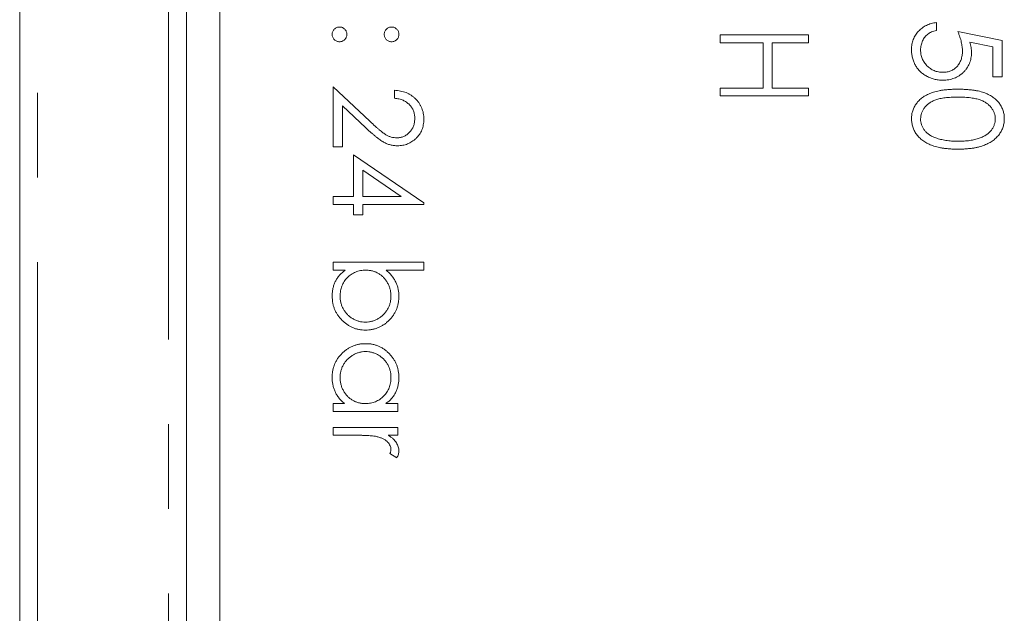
# Model space of a CAD drawing. Header units: millimetres. Extents: x -17 to 394, y -269 to 387.
# Tile 18 of 28: x 43 to 58, y 192 to 201. Entities that reach past the tile are written whole.
import ezdxf

# ---------------------------------------------------------------- set-up
doc = ezdxf.new("R2010")
doc.units = ezdxf.units.MM
doc.linetypes.add('PHANTOM', pattern=[12.7, 6.35, -1.27, 1.27, -1.27, 1.27, -1.27])

msp = doc.modelspace()

# ---------------------------------------------------------------- linework, layer by layer
at = {"color": 7, "linetype": 'Continuous', "lineweight": 15}
for p, q in [((42.992, 181.55), (42.992, 222.999)), ((45.492, 155.999), (45.492, 221.999)), ((45.992, 214.979), (45.992, 158.979)), ((56.731, 201.193), (56.731, 201.074)), ((53.492, 201.007), (54.815, 201.007)), ((53.492, 200.888), (53.492, 201.007)), ((54.815, 201.007), (54.815, 200.888)), ((57.054, 201.057), (57.715, 200.922)), ((54.137, 200.888), (53.492, 200.888)), ((54.137, 200.209), (54.137, 200.888)), ((54.272, 200.888), (54.272, 200.209)), ((54.815, 200.888), (54.272, 200.888)), ((57.579, 200.829), (57.231, 200.9)), ((57.715, 200.922), (57.715, 200.379)), ((57.579, 200.379), (57.579, 200.829)), ((57.715, 200.379), (57.579, 200.379)), ((47.692, 200.226), (48.24, 199.713)), ((47.692, 199.327), (47.692, 200.226)), ((48.608, 200.057), (48.608, 200.176)), ((53.492, 200.209), (54.137, 200.209)), ((53.492, 200.091), (53.492, 200.209)), ((54.272, 200.209), (54.815, 200.209)), ((54.815, 200.209), (54.815, 200.091)), ((54.815, 200.091), (53.492, 200.091)), ((47.828, 199.943), (47.828, 199.327)), ((48.181, 199.612), (47.828, 199.943)), ((47.828, 199.327), (47.692, 199.327)), ((47.997, 199.209), (49.049, 198.487)), ((47.997, 198.581), (47.997, 199.209)), ((48.133, 198.976), (48.133, 198.581)), ((48.708, 198.581), (48.133, 198.976)), ((47.692, 198.581), (47.997, 198.581)), ((47.692, 198.462), (47.692, 198.581)), ((48.133, 198.581), (48.708, 198.581)), ((49.049, 198.487), (49.049, 198.462)), ((47.997, 198.462), (47.692, 198.462)), ((47.997, 198.31), (47.997, 198.462)), ((48.133, 198.462), (48.133, 198.31)), ((49.049, 198.462), (48.133, 198.462)), ((48.133, 198.31), (47.997, 198.31)), ((47.692, 197.598), (49.049, 197.598)), ((47.692, 197.479), (47.692, 197.598)), ((49.049, 197.598), (49.049, 197.479)), ((47.871, 197.479), (47.692, 197.479)), ((49.049, 197.479), (48.483, 197.479)), ((47.692, 195.477), (47.859, 195.477)), ((47.692, 195.359), (47.692, 195.477)), ((48.48, 195.477), (48.659, 195.477)), ((48.659, 195.477), (48.659, 195.359)), ((48.659, 195.359), (47.692, 195.359)), ((47.692, 195.121), (48.659, 195.121)), ((47.692, 195.003), (47.692, 195.121)), ((48.659, 195.121), (48.659, 195.003)), ((48.017, 195.003), (47.692, 195.003)), ((48.659, 195.003), (48.517, 195.003)), ((48.643, 194.663), (48.54, 194.729))]:
    msp.add_line(p, q, dxfattribs=at)
at = {"color": 8, "linetype": 'PHANTOM', "lineweight": 0}
for p, q in [((43.26, 222.999), (43.26, 181.55)), ((45.224, 145.639), (45.224, 221.999))]:
    msp.add_line(p, q, dxfattribs=at)
at = {"color": 7, "linetype": 'Continuous', "lineweight": 15}
for points, knots in [([(56.358, 200.79), (56.358, 200.803), (56.359, 200.829), (56.364, 200.867), (56.372, 200.903), (56.384, 200.938), (56.398, 200.971), (56.416, 201.003), (56.437, 201.033), (56.462, 201.062), (56.489, 201.088), (56.518, 201.111), (56.549, 201.132), (56.581, 201.15), (56.616, 201.165), (56.653, 201.177), (56.691, 201.187), (56.718, 201.191), (56.731, 201.193)], [0, 0, 0, 0, 0.065421, 0.128708, 0.190236, 0.250724, 0.310637, 0.370766, 0.431615, 0.493523, 0.555883, 0.617342, 0.678668, 0.740711, 0.802985, 0.866803, 0.932347, 1, 1, 1, 1]), ([(47.675, 201.015), (47.676, 201.022), (47.676, 201.037), (47.683, 201.058), (47.693, 201.077), (47.707, 201.094), (47.724, 201.107), (47.743, 201.118), (47.764, 201.124), (47.778, 201.125), (47.785, 201.125)], [0, 0, 0, 0, 0.1277566, 0.2494144, 0.3727965, 0.5001113, 0.6286099, 0.7506434, 0.8737684, 1, 1, 1, 1]), ([(47.785, 200.905), (47.778, 200.905), (47.764, 200.906), (47.743, 200.912), (47.724, 200.923), (47.707, 200.937), (47.693, 200.953), (47.683, 200.972), (47.676, 200.993), (47.676, 201.008), (47.675, 201.015)], [0, 0, 0, 0, 0.126178, 0.248821, 0.37154, 0.499984, 0.627244, 0.749226, 0.872298, 1, 1, 1, 1]), ([(47.785, 201.125), (47.793, 201.125), (47.807, 201.124), (47.828, 201.118), (47.847, 201.107), (47.864, 201.093), (47.878, 201.077), (47.888, 201.058), (47.894, 201.037), (47.895, 201.022), (47.896, 201.015)], [0, 0, 0, 0, 0.129097, 0.252046, 0.373905, 0.5010378, 0.6281707, 0.7513765, 0.872426, 1, 1, 1, 1]), ([(47.896, 201.015), (47.895, 201.008), (47.894, 200.993), (47.888, 200.972), (47.878, 200.953), (47.864, 200.937), (47.847, 200.923), (47.828, 200.912), (47.807, 200.906), (47.793, 200.905), (47.785, 200.905)], [0, 0, 0, 0, 0.127519, 0.249986, 0.371792, 0.49887, 0.625948, 0.748492, 0.870959, 1, 1, 1, 1]), ([(48.455, 201.015), (48.456, 201.022), (48.457, 201.037), (48.463, 201.058), (48.473, 201.077), (48.487, 201.093), (48.504, 201.107), (48.523, 201.118), (48.543, 201.124), (48.558, 201.125), (48.566, 201.125)], [0, 0, 0, 0, 0.127574, 0.2486235, 0.3718293, 0.4989622, 0.626095, 0.747954, 0.870903, 1, 1, 1, 1]), ([(48.566, 200.905), (48.558, 200.905), (48.544, 200.906), (48.523, 200.912), (48.504, 200.923), (48.487, 200.937), (48.473, 200.953), (48.462, 200.972), (48.457, 200.993), (48.456, 201.008), (48.455, 201.015)], [0, 0, 0, 0, 0.129041, 0.251508, 0.374052, 0.50113, 0.628208, 0.750014, 0.872481, 1, 1, 1, 1]), ([(48.566, 201.125), (48.573, 201.125), (48.587, 201.124), (48.608, 201.118), (48.627, 201.107), (48.644, 201.093), (48.658, 201.077), (48.668, 201.058), (48.675, 201.037), (48.675, 201.022), (48.676, 201.015)], [0, 0, 0, 0, 0.126257, 0.2494068, 0.3714648, 0.4988052, 0.6271285, 0.7505355, 0.8722177, 1, 1, 1, 1]), ([(48.676, 201.015), (48.675, 201.008), (48.674, 200.993), (48.669, 200.972), (48.658, 200.953), (48.644, 200.937), (48.627, 200.923), (48.609, 200.912), (48.588, 200.906), (48.573, 200.905), (48.566, 200.905)], [0, 0, 0, 0, 0.127519, 0.249986, 0.371792, 0.49887, 0.625948, 0.748492, 0.870959, 1, 1, 1, 1]), ([(56.731, 201.074), (56.719, 201.071), (56.694, 201.066), (56.66, 201.054), (56.63, 201.038), (56.603, 201.021), (56.579, 200.999), (56.558, 200.975), (56.539, 200.947), (56.524, 200.917), (56.51, 200.885), (56.501, 200.851), (56.495, 200.817), (56.494, 200.794), (56.494, 200.783)], [0, 0, 0, 0, 0.094687, 0.181994, 0.264377, 0.34218, 0.418618, 0.496509, 0.577369, 0.661511, 0.746733, 0.831258, 0.915206, 1, 1, 1, 1]), ([(57.121, 200.766), (57.121, 200.776), (57.121, 200.797), (57.117, 200.83), (57.112, 200.864), (57.105, 200.9), (57.095, 200.937), (57.083, 200.976), (57.069, 201.016), (57.059, 201.043), (57.054, 201.057)], [0, 0, 0, 0, 0.102203, 0.211023, 0.3251, 0.446502, 0.573788, 0.708901, 0.850358, 1, 1, 1, 1]), ([(57.231, 200.9), (57.235, 200.886), (57.243, 200.859), (57.251, 200.819), (57.256, 200.781), (57.257, 200.756), (57.257, 200.744)], [0, 0, 0, 0, 0.275068, 0.532901, 0.773973, 1, 1, 1, 1]), ([(56.824, 200.328), (56.814, 200.328), (56.792, 200.329), (56.76, 200.331), (56.729, 200.336), (56.699, 200.343), (56.669, 200.351), (56.64, 200.362), (56.612, 200.374), (56.584, 200.388), (56.557, 200.404), (56.533, 200.421), (56.509, 200.439), (56.487, 200.459), (56.467, 200.48), (56.449, 200.503), (56.431, 200.527), (56.416, 200.552), (56.402, 200.578), (56.391, 200.605), (56.381, 200.633), (56.372, 200.663), (56.366, 200.693), (56.362, 200.724), (56.358, 200.757), (56.358, 200.778), (56.358, 200.79)], [0, 0, 0, 0, 0.0440145, 0.0874341, 0.1301184, 0.1725537, 0.2145548, 0.2562981, 0.2984382, 0.340849, 0.3827152, 0.423924, 0.4642462, 0.5040737, 0.5438619, 0.5835667, 0.6230943, 0.6632291, 0.7035513, 0.7439379, 0.7845413, 0.8257501, 0.8677574, 0.9107452, 0.9549144, 1, 1, 1, 1]), ([(56.494, 200.783), (56.494, 200.771), (56.495, 200.749), (56.499, 200.716), (56.507, 200.685), (56.518, 200.654), (56.531, 200.625), (56.548, 200.597), (56.567, 200.571), (56.589, 200.545), (56.614, 200.522), (56.64, 200.502), (56.668, 200.485), (56.697, 200.471), (56.728, 200.46), (56.761, 200.452), (56.794, 200.448), (56.818, 200.447), (56.829, 200.447)], [0, 0, 0, 0, 0.064207, 0.126425, 0.18768, 0.248216, 0.308305, 0.369661, 0.431699, 0.495947, 0.559758, 0.622295, 0.683911, 0.745092, 0.80674, 0.869087, 0.93329, 1, 1, 1, 1]), ([(57.257, 200.744), (57.257, 200.73), (57.256, 200.701), (57.25, 200.658), (57.241, 200.618), (57.227, 200.579), (57.21, 200.542), (57.189, 200.508), (57.164, 200.476), (57.136, 200.445), (57.105, 200.418), (57.071, 200.394), (57.035, 200.373), (56.997, 200.357), (56.957, 200.344), (56.915, 200.335), (56.87, 200.329), (56.84, 200.328), (56.824, 200.328)], [0, 0, 0, 0, 0.065808, 0.129394, 0.190894, 0.251281, 0.310815, 0.370371, 0.430768, 0.492881, 0.555104, 0.616067, 0.677256, 0.73826, 0.800762, 0.864778, 0.931045, 1, 1, 1, 1]), ([(56.829, 200.447), (56.84, 200.447), (56.861, 200.448), (56.891, 200.452), (56.92, 200.459), (56.947, 200.468), (56.973, 200.48), (56.997, 200.495), (57.02, 200.513), (57.041, 200.534), (57.06, 200.556), (57.076, 200.581), (57.09, 200.607), (57.102, 200.635), (57.11, 200.666), (57.117, 200.697), (57.121, 200.731), (57.121, 200.754), (57.121, 200.766)], [0, 0, 0, 0, 0.065351, 0.127916, 0.18836, 0.247216, 0.30563, 0.36377, 0.422661, 0.482687, 0.5433, 0.604118, 0.664965, 0.727413, 0.791468, 0.858055, 0.927037, 1, 1, 1, 1]), ([(48.608, 200.176), (48.624, 200.175), (48.655, 200.173), (48.7, 200.166), (48.743, 200.156), (48.784, 200.142), (48.822, 200.124), (48.859, 200.102), (48.893, 200.077), (48.925, 200.048), (48.954, 200.017), (48.98, 199.983), (49.001, 199.947), (49.019, 199.91), (49.032, 199.871), (49.042, 199.831), (49.048, 199.788), (49.049, 199.759), (49.049, 199.744)], [0, 0, 0, 0, 0.068791, 0.135103, 0.198979, 0.261904, 0.323495, 0.385195, 0.446969, 0.509765, 0.572251, 0.633405, 0.693251, 0.752583, 0.812579, 0.873275, 0.93555, 1, 1, 1, 1]), ([(56.358, 199.75), (56.358, 199.761), (56.359, 199.781), (56.362, 199.812), (56.368, 199.841), (56.376, 199.87), (56.386, 199.898), (56.399, 199.926), (56.414, 199.952), (56.431, 199.978), (56.45, 200.003), (56.472, 200.026), (56.496, 200.048), (56.522, 200.068), (56.55, 200.087), (56.581, 200.105), (56.614, 200.121), (56.649, 200.136), (56.687, 200.15), (56.729, 200.161), (56.774, 200.171), (56.823, 200.179), (56.875, 200.185), (56.931, 200.189), (56.991, 200.192), (57.032, 200.192), (57.053, 200.192)], [0, 0, 0, 0, 0.033787, 0.066622, 0.099285, 0.131361, 0.163585, 0.196104, 0.228902, 0.262158, 0.295991, 0.330218, 0.36506, 0.400951, 0.43762, 0.475708, 0.515381, 0.556414, 0.599765, 0.646424, 0.696431, 0.749782, 0.806573, 0.867436, 0.931887, 1, 1, 1, 1]), ([(57.053, 200.192), (57.074, 200.192), (57.115, 200.192), (57.175, 200.189), (57.232, 200.185), (57.284, 200.179), (57.333, 200.171), (57.378, 200.162), (57.42, 200.15), (57.458, 200.137), (57.493, 200.122), (57.525, 200.106), (57.556, 200.088), (57.584, 200.07), (57.61, 200.049), (57.634, 200.027), (57.656, 200.004), (57.675, 199.979), (57.692, 199.953), (57.708, 199.926), (57.72, 199.899), (57.731, 199.87), (57.739, 199.841), (57.745, 199.812), (57.748, 199.781), (57.749, 199.761), (57.749, 199.75)], [0, 0, 0, 0, 0.068595, 0.133246, 0.194313, 0.251279, 0.304513, 0.354235, 0.400481, 0.443411, 0.484015, 0.523252, 0.561042, 0.5979, 0.633518, 0.668314, 0.702496, 0.736685, 0.770293, 0.803437, 0.835913, 0.86846, 0.900847, 0.933467, 0.966258, 1, 1, 1, 1]), ([(48.913, 199.75), (48.913, 199.761), (48.912, 199.781), (48.909, 199.811), (48.902, 199.839), (48.894, 199.866), (48.882, 199.892), (48.869, 199.917), (48.852, 199.94), (48.833, 199.961), (48.812, 199.981), (48.789, 199.999), (48.764, 200.014), (48.737, 200.028), (48.707, 200.039), (48.676, 200.047), (48.643, 200.053), (48.62, 200.056), (48.608, 200.057)], [0, 0, 0, 0, 0.064439, 0.126547, 0.186887, 0.245878, 0.304041, 0.362191, 0.420976, 0.48066, 0.5406, 0.600689, 0.661936, 0.724443, 0.789038, 0.856314, 0.926352, 1, 1, 1, 1]), ([(57.054, 200.074), (57.036, 200.074), (57.002, 200.074), (56.952, 200.071), (56.905, 200.068), (56.862, 200.064), (56.822, 200.058), (56.786, 200.052), (56.753, 200.043), (56.722, 200.034), (56.695, 200.023), (56.669, 200.011), (56.645, 199.998), (56.623, 199.983), (56.603, 199.968), (56.584, 199.951), (56.567, 199.933), (56.547, 199.908), (56.526, 199.875), (56.508, 199.833), (56.496, 199.79), (56.495, 199.761), (56.494, 199.746)], [0, 0, 0, 0, 0.072951, 0.141584, 0.205926, 0.265301, 0.320597, 0.371817, 0.41879, 0.461699, 0.502134, 0.540804, 0.578181, 0.614297, 0.649678, 0.684299, 0.718359, 0.752081, 0.817652, 0.879722, 0.939966, 1, 1, 1, 1]), ([(57.613, 199.746), (57.612, 199.761), (57.611, 199.79), (57.6, 199.833), (57.581, 199.875), (57.56, 199.908), (57.541, 199.933), (57.523, 199.951), (57.505, 199.968), (57.484, 199.983), (57.462, 199.997), (57.438, 200.011), (57.413, 200.022), (57.385, 200.033), (57.355, 200.043), (57.322, 200.051), (57.285, 200.058), (57.245, 200.064), (57.202, 200.068), (57.156, 200.071), (57.106, 200.074), (57.071, 200.074), (57.054, 200.074)], [0, 0, 0, 0, 0.060387, 0.120883, 0.182755, 0.247811, 0.281299, 0.315088, 0.349702, 0.384857, 0.420966, 0.458511, 0.497175, 0.537602, 0.580503, 0.627468, 0.678388, 0.733983, 0.793747, 0.857714, 0.926698, 1, 1, 1, 1]), ([(48.24, 199.713), (48.253, 199.701), (48.278, 199.677), (48.314, 199.643), (48.348, 199.612), (48.379, 199.585), (48.408, 199.562), (48.434, 199.541), (48.458, 199.524), (48.485, 199.506), (48.519, 199.489), (48.56, 199.474), (48.602, 199.465), (48.631, 199.464), (48.645, 199.463)], [0, 0, 0, 0, 0.110803, 0.212829, 0.306101, 0.390647, 0.466924, 0.534481, 0.593587, 0.644557, 0.7362, 0.825024, 0.911986, 1, 1, 1, 1]), ([(48.645, 199.463), (48.654, 199.463), (48.672, 199.464), (48.698, 199.468), (48.723, 199.474), (48.747, 199.483), (48.771, 199.495), (48.793, 199.51), (48.814, 199.527), (48.834, 199.546), (48.853, 199.567), (48.869, 199.59), (48.883, 199.614), (48.894, 199.639), (48.903, 199.665), (48.909, 199.692), (48.912, 199.721), (48.913, 199.74), (48.913, 199.75)], [0, 0, 0, 0, 0.061965, 0.122122, 0.180988, 0.239933, 0.299906, 0.359989, 0.421776, 0.486576, 0.551535, 0.615018, 0.677259, 0.73973, 0.80305, 0.866495, 0.931973, 1, 1, 1, 1]), ([(49.049, 199.744), (49.049, 199.73), (49.048, 199.701), (49.042, 199.659), (49.033, 199.62), (49.021, 199.582), (49.004, 199.547), (48.983, 199.514), (48.96, 199.483), (48.932, 199.455), (48.903, 199.429), (48.871, 199.406), (48.838, 199.387), (48.805, 199.371), (48.769, 199.36), (48.732, 199.351), (48.694, 199.346), (48.669, 199.345), (48.656, 199.344)], [0, 0, 0, 0, 0.069475, 0.136517, 0.200789, 0.26383, 0.325735, 0.387291, 0.449509, 0.512968, 0.576275, 0.63758, 0.697903, 0.757172, 0.816599, 0.876653, 0.93729, 1, 1, 1, 1]), ([(57.053, 199.294), (57.033, 199.294), (56.993, 199.294), (56.936, 199.297), (56.881, 199.302), (56.83, 199.308), (56.782, 199.316), (56.737, 199.327), (56.695, 199.338), (56.656, 199.353), (56.621, 199.368), (56.587, 199.385), (56.556, 199.404), (56.527, 199.423), (56.5, 199.445), (56.475, 199.468), (56.453, 199.492), (56.433, 199.517), (56.415, 199.544), (56.4, 199.571), (56.387, 199.599), (56.377, 199.628), (56.368, 199.657), (56.363, 199.688), (56.359, 199.719), (56.358, 199.74), (56.358, 199.75)], [0, 0, 0, 0, 0.0650633, 0.1267732, 0.1855158, 0.2407647, 0.2929798, 0.3422504, 0.3889193, 0.4327757, 0.4746284, 0.5147747, 0.5536059, 0.5914264, 0.6280281, 0.6638036, 0.6989843, 0.7335915, 0.7676285, 0.8012083, 0.8342638, 0.8669807, 0.8997197, 0.9327019, 0.9661759, 1, 1, 1, 1]), ([(56.494, 199.746), (56.494, 199.732), (56.496, 199.702), (56.507, 199.66), (56.525, 199.618), (56.546, 199.585), (56.565, 199.561), (56.582, 199.543), (56.601, 199.527), (56.622, 199.511), (56.644, 199.497), (56.668, 199.484), (56.694, 199.472), (56.712, 199.466), (56.721, 199.462)], [0, 0, 0, 0, 0.112813, 0.225394, 0.339595, 0.459675, 0.521735, 0.583926, 0.648174, 0.713881, 0.781004, 0.851451, 0.924051, 1, 1, 1, 1]), ([(57.749, 199.75), (57.749, 199.74), (57.748, 199.719), (57.745, 199.688), (57.739, 199.658), (57.731, 199.628), (57.72, 199.599), (57.708, 199.571), (57.693, 199.544), (57.675, 199.518), (57.655, 199.493), (57.633, 199.469), (57.609, 199.446), (57.582, 199.425), (57.553, 199.405), (57.521, 199.386), (57.487, 199.369), (57.451, 199.353), (57.412, 199.339), (57.371, 199.327), (57.325, 199.317), (57.277, 199.308), (57.226, 199.302), (57.171, 199.297), (57.113, 199.294), (57.073, 199.294), (57.053, 199.294)], [0, 0, 0, 0, 0.033788, 0.067194, 0.099862, 0.132567, 0.165151, 0.197913, 0.231319, 0.265083, 0.299255, 0.334399, 0.369943, 0.406284, 0.444064, 0.482998, 0.523354, 0.565537, 0.609613, 0.656391, 0.705885, 0.758325, 0.813832, 0.872795, 0.934722, 1, 1, 1, 1]), ([(57.054, 199.412), (57.069, 199.412), (57.101, 199.413), (57.146, 199.414), (57.189, 199.418), (57.231, 199.423), (57.269, 199.43), (57.306, 199.437), (57.341, 199.446), (57.373, 199.456), (57.403, 199.468), (57.431, 199.481), (57.457, 199.494), (57.481, 199.509), (57.503, 199.525), (57.523, 199.542), (57.54, 199.561), (57.56, 199.586), (57.581, 199.619), (57.6, 199.66), (57.611, 199.703), (57.612, 199.732), (57.613, 199.746)], [0, 0, 0, 0, 0.065681, 0.128486, 0.188175, 0.245106, 0.299448, 0.350823, 0.399942, 0.446672, 0.491255, 0.533376, 0.573853, 0.612526, 0.649597, 0.685532, 0.720106, 0.753838, 0.818925, 0.880493, 0.940311, 1, 1, 1, 1]), ([(48.656, 199.344), (48.637, 199.345), (48.601, 199.346), (48.547, 199.357), (48.495, 199.374), (48.453, 199.395), (48.419, 199.415), (48.392, 199.434), (48.362, 199.455), (48.33, 199.481), (48.296, 199.509), (48.259, 199.54), (48.221, 199.575), (48.195, 199.599), (48.181, 199.612)], [0, 0, 0, 0, 0.098702, 0.195672, 0.292422, 0.391343, 0.444462, 0.504229, 0.570352, 0.642546, 0.722288, 0.807921, 0.90047, 1, 1, 1, 1]), ([(56.721, 199.462), (56.733, 199.458), (56.757, 199.45), (56.794, 199.44), (56.833, 199.432), (56.874, 199.424), (56.916, 199.419), (56.96, 199.415), (57.006, 199.413), (57.038, 199.412), (57.054, 199.412)], [0, 0, 0, 0, 0.110588, 0.224542, 0.342503, 0.464324, 0.590756, 0.722227, 0.858843, 1, 1, 1, 1]), ([(47.675, 197.088), (47.676, 197.108), (47.677, 197.146), (47.686, 197.203), (47.701, 197.256), (47.721, 197.307), (47.748, 197.355), (47.782, 197.4), (47.823, 197.441), (47.855, 197.466), (47.871, 197.479)], [0, 0, 0, 0, 0.129476, 0.25388, 0.374863, 0.494283, 0.614293, 0.73697, 0.865076, 1, 1, 1, 1]), ([(48.177, 197.479), (48.164, 197.478), (48.138, 197.478), (48.099, 197.472), (48.062, 197.464), (48.027, 197.451), (47.993, 197.435), (47.961, 197.416), (47.931, 197.393), (47.903, 197.367), (47.877, 197.338), (47.855, 197.307), (47.836, 197.275), (47.821, 197.241), (47.808, 197.205), (47.8, 197.168), (47.795, 197.129), (47.794, 197.103), (47.794, 197.089)], [0, 0, 0, 0, 0.0656457, 0.1292115, 0.1912534, 0.2519585, 0.3125641, 0.3735622, 0.4352305, 0.4985362, 0.5619014, 0.6240981, 0.6850234, 0.7460508, 0.8075768, 0.869943, 0.933939, 1, 1, 1, 1]), ([(48.557, 197.087), (48.556, 197.105), (48.555, 197.139), (48.545, 197.189), (48.53, 197.238), (48.507, 197.285), (48.48, 197.329), (48.448, 197.368), (48.412, 197.402), (48.371, 197.43), (48.326, 197.452), (48.279, 197.468), (48.229, 197.477), (48.195, 197.478), (48.177, 197.479)], [0, 0, 0, 0, 0.084735, 0.168182, 0.252419, 0.338618, 0.424014, 0.506402, 0.587545, 0.668801, 0.7501, 0.831022, 0.91396, 1, 1, 1, 1]), ([(48.483, 197.479), (48.499, 197.465), (48.529, 197.439), (48.568, 197.396), (48.601, 197.35), (48.629, 197.301), (48.65, 197.25), (48.665, 197.197), (48.674, 197.142), (48.675, 197.104), (48.676, 197.084)], [0, 0, 0, 0, 0.134636, 0.262681, 0.38719, 0.50839, 0.628966, 0.749723, 0.873248, 1, 1, 1, 1]), ([(48.174, 196.58), (48.157, 196.58), (48.123, 196.581), (48.074, 196.588), (48.027, 196.6), (47.982, 196.617), (47.938, 196.637), (47.897, 196.664), (47.858, 196.694), (47.821, 196.729), (47.787, 196.766), (47.757, 196.807), (47.731, 196.849), (47.711, 196.893), (47.695, 196.939), (47.683, 196.987), (47.677, 197.037), (47.676, 197.071), (47.675, 197.088)], [0, 0, 0, 0, 0.064015, 0.126228, 0.187289, 0.247869, 0.308511, 0.369727, 0.432536, 0.497198, 0.561923, 0.625133, 0.686855, 0.748117, 0.80953, 0.871487, 0.934981, 1, 1, 1, 1]), ([(47.794, 197.089), (47.794, 197.072), (47.796, 197.038), (47.805, 196.987), (47.821, 196.939), (47.843, 196.894), (47.87, 196.851), (47.903, 196.813), (47.94, 196.779), (47.983, 196.751), (48.028, 196.727), (48.076, 196.711), (48.124, 196.7), (48.157, 196.699), (48.174, 196.699)], [0, 0, 0, 0, 0.085993, 0.169736, 0.252687, 0.336526, 0.419856, 0.502457, 0.585265, 0.6698, 0.754407, 0.83695, 0.917941, 1, 1, 1, 1]), ([(48.174, 196.699), (48.19, 196.699), (48.223, 196.701), (48.272, 196.711), (48.32, 196.728), (48.365, 196.751), (48.408, 196.78), (48.447, 196.814), (48.48, 196.852), (48.507, 196.895), (48.53, 196.94), (48.545, 196.988), (48.555, 197.037), (48.556, 197.071), (48.557, 197.087)], [0, 0, 0, 0, 0.082066, 0.163805, 0.246618, 0.331983, 0.417466, 0.500907, 0.584103, 0.668254, 0.752056, 0.83457, 0.916652, 1, 1, 1, 1]), ([(48.676, 197.084), (48.675, 197.067), (48.674, 197.034), (48.667, 196.984), (48.656, 196.936), (48.64, 196.89), (48.619, 196.847), (48.594, 196.805), (48.564, 196.765), (48.53, 196.727), (48.493, 196.693), (48.453, 196.663), (48.411, 196.637), (48.367, 196.616), (48.322, 196.6), (48.274, 196.588), (48.225, 196.581), (48.191, 196.58), (48.174, 196.58)], [0, 0, 0, 0, 0.0646486, 0.1278213, 0.1894193, 0.2503722, 0.3111375, 0.3728253, 0.4354632, 0.5001282, 0.5647725, 0.6273443, 0.6889194, 0.7498292, 0.8105779, 0.8721758, 0.9350171, 1, 1, 1, 1]), ([(47.675, 195.872), (47.676, 195.889), (47.676, 195.923), (47.684, 195.973), (47.695, 196.02), (47.711, 196.066), (47.732, 196.11), (47.757, 196.152), (47.787, 196.192), (47.821, 196.229), (47.858, 196.264), (47.898, 196.294), (47.94, 196.319), (47.984, 196.34), (48.03, 196.357), (48.077, 196.368), (48.127, 196.375), (48.161, 196.376), (48.178, 196.376)], [0, 0, 0, 0, 0.06462, 0.1274335, 0.1890041, 0.2499301, 0.3106685, 0.372329, 0.4349391, 0.4995755, 0.5641912, 0.6267352, 0.6881093, 0.7492936, 0.8103305, 0.8719012, 0.9350459, 1, 1, 1, 1]), ([(48.178, 196.376), (48.195, 196.376), (48.228, 196.375), (48.277, 196.368), (48.324, 196.356), (48.369, 196.34), (48.412, 196.319), (48.454, 196.293), (48.493, 196.263), (48.53, 196.228), (48.564, 196.19), (48.594, 196.15), (48.62, 196.108), (48.64, 196.063), (48.656, 196.017), (48.668, 195.969), (48.674, 195.92), (48.675, 195.886), (48.676, 195.869)], [0, 0, 0, 0, 0.063775, 0.126079, 0.186904, 0.247574, 0.308003, 0.369132, 0.432033, 0.496791, 0.561611, 0.624914, 0.686726, 0.748079, 0.809582, 0.871631, 0.934886, 1, 1, 1, 1]), ([(48.177, 196.258), (48.16, 196.257), (48.127, 196.256), (48.079, 196.245), (48.031, 196.228), (47.985, 196.205), (47.943, 196.176), (47.904, 196.143), (47.871, 196.104), (47.844, 196.062), (47.821, 196.016), (47.806, 195.968), (47.796, 195.919), (47.794, 195.885), (47.794, 195.868)], [0, 0, 0, 0, 0.081589, 0.162859, 0.245484, 0.330807, 0.416493, 0.499893, 0.583048, 0.667158, 0.751312, 0.833785, 0.916256, 1, 1, 1, 1]), ([(48.557, 195.867), (48.556, 195.884), (48.555, 195.919), (48.546, 195.969), (48.53, 196.017), (48.508, 196.063), (48.481, 196.105), (48.448, 196.143), (48.41, 196.177), (48.368, 196.206), (48.323, 196.229), (48.275, 196.245), (48.226, 196.256), (48.193, 196.257), (48.177, 196.258)], [0, 0, 0, 0, 0.085921, 0.169593, 0.252476, 0.336244, 0.419505, 0.502036, 0.584775, 0.669846, 0.754185, 0.836658, 0.91801, 1, 1, 1, 1]), ([(47.859, 195.477), (47.844, 195.491), (47.815, 195.517), (47.776, 195.561), (47.744, 195.607), (47.718, 195.656), (47.699, 195.706), (47.685, 195.76), (47.676, 195.815), (47.676, 195.853), (47.675, 195.872)], [0, 0, 0, 0, 0.134298, 0.262085, 0.38627, 0.507165, 0.6273, 0.748145, 0.87237, 1, 1, 1, 1]), ([(47.794, 195.868), (47.794, 195.851), (47.796, 195.817), (47.805, 195.766), (47.821, 195.717), (47.843, 195.671), (47.87, 195.627), (47.902, 195.588), (47.939, 195.555), (47.979, 195.527), (48.024, 195.505), (48.071, 195.489), (48.121, 195.479), (48.156, 195.478), (48.173, 195.477)], [0, 0, 0, 0, 0.084802, 0.168664, 0.252552, 0.33824, 0.423103, 0.505556, 0.586176, 0.667136, 0.748499, 0.830452, 0.913456, 1, 1, 1, 1]), ([(48.173, 195.477), (48.187, 195.478), (48.213, 195.479), (48.252, 195.484), (48.289, 195.493), (48.324, 195.505), (48.357, 195.521), (48.389, 195.54), (48.419, 195.563), (48.447, 195.59), (48.473, 195.618), (48.496, 195.649), (48.515, 195.681), (48.53, 195.715), (48.542, 195.751), (48.551, 195.788), (48.556, 195.827), (48.557, 195.854), (48.557, 195.867)], [0, 0, 0, 0, 0.065634, 0.129188, 0.191219, 0.251913, 0.312507, 0.373494, 0.435152, 0.498741, 0.562095, 0.624187, 0.685476, 0.746097, 0.807612, 0.869967, 0.933951, 1, 1, 1, 1]), ([(48.676, 195.869), (48.675, 195.849), (48.674, 195.81), (48.665, 195.754), (48.65, 195.7), (48.63, 195.649), (48.603, 195.601), (48.569, 195.556), (48.528, 195.514), (48.496, 195.49), (48.48, 195.477)], [0, 0, 0, 0, 0.129862, 0.254654, 0.376015, 0.495255, 0.614798, 0.738106, 0.865196, 1, 1, 1, 1]), ([(48.349, 194.981), (48.341, 194.983), (48.324, 194.987), (48.296, 194.991), (48.262, 194.995), (48.223, 194.997), (48.179, 195), (48.13, 195.001), (48.075, 195.003), (48.037, 195.003), (48.017, 195.003)], [0, 0, 0, 0, 0.070855, 0.156938, 0.2586, 0.375891, 0.508166, 0.656238, 0.820177, 1, 1, 1, 1]), ([(48.557, 194.789), (48.556, 194.799), (48.555, 194.818), (48.545, 194.847), (48.528, 194.874), (48.51, 194.896), (48.493, 194.913), (48.477, 194.926), (48.46, 194.937), (48.441, 194.947), (48.421, 194.957), (48.398, 194.966), (48.374, 194.974), (48.357, 194.979), (48.349, 194.981)], [0, 0, 0, 0, 0.093807, 0.191338, 0.295191, 0.410312, 0.47193, 0.536425, 0.603119, 0.674118, 0.749332, 0.828283, 0.91204, 1, 1, 1, 1]), ([(48.517, 195.003), (48.53, 194.994), (48.555, 194.977), (48.589, 194.949), (48.616, 194.921), (48.638, 194.891), (48.655, 194.861), (48.667, 194.83), (48.674, 194.799), (48.675, 194.777), (48.676, 194.767)], [0, 0, 0, 0, 0.160059, 0.306112, 0.438367, 0.560541, 0.675317, 0.786114, 0.892842, 1, 1, 1, 1]), ([(48.54, 194.729), (48.542, 194.734), (48.547, 194.745), (48.553, 194.761), (48.556, 194.776), (48.557, 194.785), (48.557, 194.789)], [0, 0, 0, 0, 0.295139, 0.56023, 0.794983, 1, 1, 1, 1]), ([(48.676, 194.767), (48.675, 194.758), (48.674, 194.741), (48.668, 194.716), (48.658, 194.689), (48.648, 194.672), (48.643, 194.663)], [0, 0, 0, 0, 0.225278, 0.463523, 0.720324, 1, 1, 1, 1])]:
    msp.add_open_spline(points, degree=3, knots=knots, dxfattribs=at)

doc.saveas('drawing.dxf')
